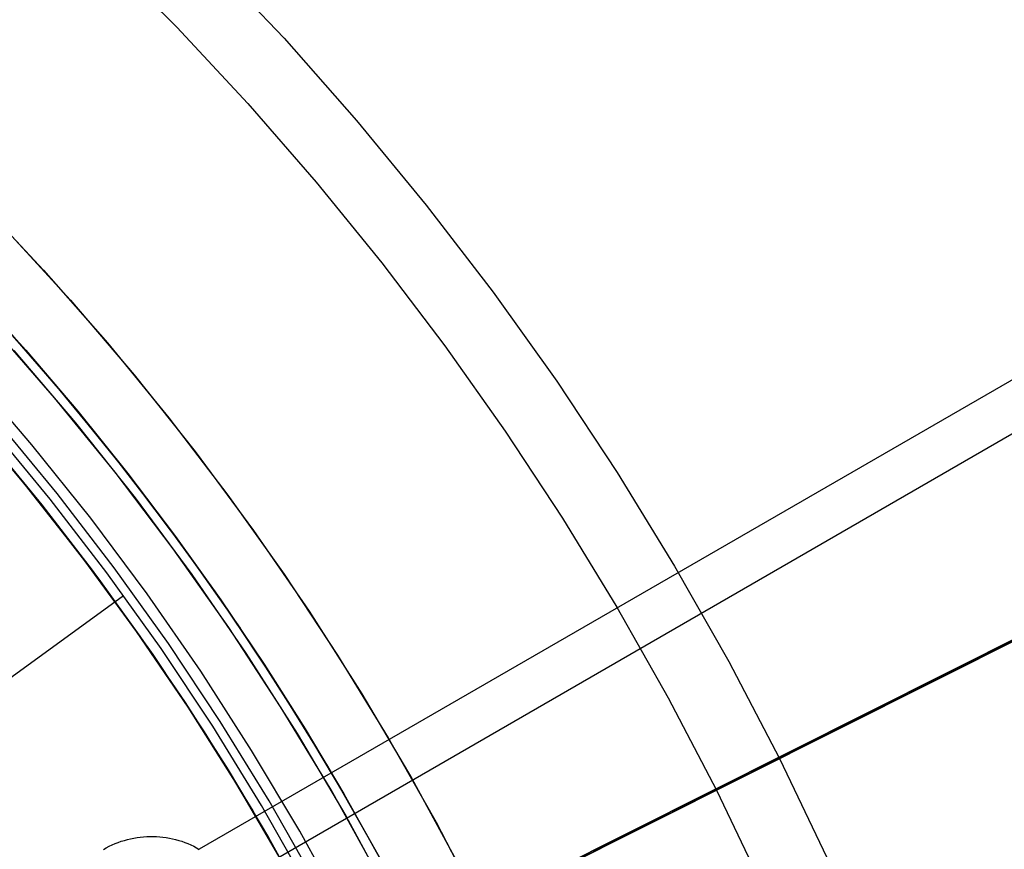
# Model space of a CAD drawing. Header units: millimetres. Extents: x 6049 to 7254, y -11340 to -10297.
# Tile 202 of 237: x 6707 to 6733, y -10645 to -10623. Entities that reach past the tile are written whole.
import ezdxf

# ---------------------------------------------------------------- set-up
doc = ezdxf.new("R2010")
doc.units = ezdxf.units.MM
doc.layers.add('color', color=7, linetype='Continuous')
doc.layers.add('luz', color=7, linetype='Continuous')

msp = doc.modelspace()

# ---------------------------------------------------------------- linework, layer by layer
at = {"color": 8, "true_color": 0x7f7f7f}
for p, q in [((7222.915, -10349.539, 68.69), (6711.269, -10644.938, 68.69)), ((7223.534, -10350.611, 63.331), (6711.888, -10646.01, 63.331)), ((6705.254, -10630.175, 58.335), (6706.691, -10631.764, 58.818)), ((6707.313, -10632.481, 47.975), (6705.636, -10630.588, 47.975)), ((6707.313, -10632.481, 89.35), (6705.636, -10630.588, 89.35)), ((6707.743, -10632.989, 68.662), (6706.066, -10631.061, 68.662)), ((6707.726, -10632.968, 66.9), (6706.273, -10631.292, 66.398)), ((6706.691, -10631.764, 58.818), (6708.069, -10633.379, 59.3)), ((6706.854, -10634.264, 46.475), (6705.233, -10632.379, 46.475)), ((6706.854, -10634.264, 46.475), (6705.233, -10632.379, 46.475)), ((6708.923, -10634.43, 47.975), (6707.313, -10632.481, 47.975)), ((6708.923, -10634.43, 89.35), (6707.313, -10632.481, 89.35)), ((6709.114, -10634.671, 67.401), (6707.726, -10632.968, 66.9)), ((6709.352, -10634.974, 68.662), (6707.743, -10632.989, 68.662)), ((6706.688, -10635.327, 88.1), (6705.128, -10633.474, 88.1)), ((6706.688, -10635.327, 88.1), (6705.128, -10633.474, 88.1)), ((6708.069, -10633.379, 59.3), (6709.387, -10635.018, 59.78)), ((6706.97, -10635.671, 67.912), (6705.41, -10633.795, 67.912)), ((6707.335, -10635.697, 89.031), (6705.769, -10633.801, 89.031)), ((6707.335, -10635.697, 89.031), (6705.769, -10633.801, 89.031)), ((6707.517, -10635.551, 88.605), (6705.947, -10633.65, 88.605)), ((6707.517, -10635.551, 88.605), (6705.947, -10633.65, 88.605)), ((6705.565, -10633.976, 89.35), (6707.125, -10635.864, 89.35)), ((6705.565, -10633.976, 46.475), (6707.125, -10635.864, 46.475)), ((6705.719, -10634.156, 66.906), (6707.114, -10635.851, 67.406)), ((6708.408, -10636.203, 46.475), (6706.854, -10634.264, 46.475)), ((6708.408, -10636.203, 46.475), (6706.854, -10634.264, 46.475)), ((6707.265, -10636.041, 59.74), (6705.909, -10634.382, 59.251)), ((6710.465, -10636.434, 47.975), (6708.923, -10634.43, 47.975)), ((6710.465, -10636.434, 89.35), (6708.923, -10634.43, 89.35)), ((6710.438, -10636.397, 67.899), (6709.114, -10634.671, 67.401)), ((6710.891, -10637.014, 68.662), (6709.352, -10634.974, 68.662)), ((6709.387, -10635.018, 59.78), (6710.646, -10636.679, 60.258)), ((6708.185, -10637.232, 88.1), (6706.688, -10635.327, 88.1)), ((6708.185, -10637.232, 88.1), (6706.688, -10635.327, 88.1)), ((6709.022, -10637.506, 88.605), (6707.517, -10635.551, 88.605)), ((6709.022, -10637.506, 88.605), (6707.517, -10635.551, 88.605)), ((6708.465, -10637.599, 67.912), (6706.97, -10635.671, 67.912)), ((6707.114, -10635.851, 67.406), (6708.443, -10637.569, 67.903)), ((6707.125, -10635.864, 89.35), (6708.618, -10637.805, 89.35)), ((6707.125, -10635.864, 46.475), (6708.618, -10637.805, 46.475)), ((6708.834, -10637.645, 89.031), (6707.335, -10635.697, 89.031)), ((6708.834, -10637.645, 89.031), (6707.335, -10635.697, 89.031)), ((6708.558, -10637.724, 60.226), (6707.265, -10636.041, 59.74)), ((6709.895, -10638.196, 46.475), (6708.408, -10636.203, 46.475)), ((6709.895, -10638.196, 46.475), (6708.408, -10636.203, 46.475)), ((6711.697, -10638.144, 68.394), (6710.438, -10636.397, 67.899)), ((6711.937, -10638.49, 47.975), (6710.465, -10636.434, 47.975)), ((6711.937, -10638.49, 89.35), (6710.465, -10636.434, 89.35)), ((6710.646, -10636.679, 60.258), (6711.845, -10638.357, 60.732)), ((6712.358, -10639.106, 68.662), (6710.891, -10637.014, 68.662)), ((6709.615, -10639.187, 88.1), (6708.185, -10637.232, 88.1)), ((6709.615, -10639.187, 88.1), (6708.185, -10637.232, 88.1)), ((6708.443, -10637.569, 67.903), (6709.705, -10639.31, 68.397)), ((6710.266, -10639.643, 89.031), (6708.834, -10637.645, 89.031)), ((6710.266, -10639.643, 89.031), (6708.834, -10637.645, 89.031)), ((6710.457, -10639.511, 88.605), (6709.022, -10637.506, 88.605)), ((6710.457, -10639.511, 88.605), (6709.022, -10637.506, 88.605)), ((6709.788, -10639.427, 60.708), (6708.558, -10637.724, 60.226)), ((6708.618, -10637.805, 89.35), (6710.044, -10639.796, 89.35)), ((6708.618, -10637.805, 46.475), (6710.044, -10639.796, 46.475)), ((6711.311, -10640.238, 46.475), (6709.895, -10638.196, 46.475)), ((6711.311, -10640.238, 46.475), (6709.895, -10638.196, 46.475)), ((6712.892, -10639.908, 68.884), (6711.697, -10638.144, 68.394)), ((6692.277, -10650.586, 103.063), (6709.271, -10638.239, 89.031)), ((6711.845, -10638.357, 60.732), (6712.986, -10640.051, 61.202)), ((6713.337, -10640.595, 47.975), (6711.937, -10638.49, 47.975)), ((6713.337, -10640.595, 89.35), (6711.937, -10638.49, 89.35)), ((6710.978, -10641.189, 88.1), (6709.615, -10639.187, 88.1)), ((6710.978, -10641.189, 88.1), (6709.615, -10639.187, 88.1)), ((6709.705, -10639.31, 68.397), (6710.902, -10641.068, 68.887)), ((6710.954, -10641.147, 61.186), (6709.788, -10639.427, 60.708)), ((6711.823, -10641.565, 88.605), (6710.457, -10639.511, 88.605)), ((6711.823, -10641.565, 88.605), (6710.457, -10639.511, 88.605)), ((6711.627, -10641.69, 89.031), (6710.266, -10639.643, 89.031)), ((6711.627, -10641.69, 89.031), (6710.266, -10639.643, 89.031)), ((6710.044, -10639.796, 89.35), (6711.4, -10641.835, 89.35)), ((6710.044, -10639.796, 46.475), (6711.4, -10641.835, 46.475)), ((6714.022, -10641.686, 69.37), (6712.892, -10639.908, 68.884)), ((6712.986, -10640.051, 61.202), (6714.067, -10641.758, 61.668)), ((6712.656, -10642.329, 46.475), (6711.311, -10640.238, 46.475)), ((6712.656, -10642.329, 46.475), (6711.311, -10640.238, 46.475)), ((6714.664, -10642.747, 47.975), (6713.337, -10640.595, 47.975)), ((6714.664, -10642.747, 89.35), (6713.337, -10640.595, 89.35)), ((6710.902, -10641.068, 68.887), (6712.032, -10642.841, 69.372)), ((6712.057, -10642.88, 61.66), (6710.954, -10641.147, 61.186)), ((6712.272, -10643.237, 88.1), (6710.978, -10641.189, 88.1)), ((6712.272, -10643.237, 88.1), (6710.978, -10641.189, 88.1)), ((6713.117, -10643.664, 88.605), (6711.823, -10641.565, 88.605)), ((6713.117, -10643.664, 88.605), (6711.823, -10641.565, 88.605)), ((6711.4, -10641.835, 89.35), (6712.685, -10643.92, 89.35)), ((6711.4, -10641.835, 46.475), (6712.685, -10643.92, 46.475)), ((6712.917, -10643.783, 89.031), (6711.627, -10641.69, 89.031)), ((6712.917, -10643.783, 89.031), (6711.627, -10641.69, 89.031)), ((6715.09, -10643.475, 69.851), (6714.022, -10641.686, 69.37)), ((6714.067, -10641.758, 61.668), (6715.09, -10643.475, 62.129)), ((6713.928, -10644.464, 46.475), (6712.656, -10642.329, 46.475)), ((6713.928, -10644.464, 46.475), (6712.656, -10642.329, 46.475)), ((6712.032, -10642.841, 69.372), (6713.098, -10644.625, 69.851)), ((6713.098, -10644.625, 62.129), (6712.057, -10642.88, 61.66)), ((6715.916, -10644.944, 47.975), (6714.664, -10642.747, 47.975)), ((6715.916, -10644.944, 89.35), (6714.664, -10642.747, 89.35)), ((6713.495, -10645.328, 88.1), (6712.272, -10643.237, 88.1)), ((6713.495, -10645.328, 88.1), (6712.272, -10643.237, 88.1)), ((6714.338, -10645.807, 88.605), (6713.117, -10643.664, 88.605)), ((6714.338, -10645.807, 88.605), (6713.117, -10643.664, 88.605)), ((6716.071, -10645.229, 70.315), (6715.09, -10643.475, 69.851)), ((6715.09, -10643.475, 62.129), (6716.111, -10645.305, 62.613)), ((6712.685, -10643.92, 89.35), (6713.898, -10646.048, 89.35)), ((6712.685, -10643.92, 46.475), (6713.898, -10646.048, 46.475)), ((6714.134, -10645.919, 89.031), (6712.917, -10643.783, 89.031)), ((6714.134, -10645.919, 89.031), (6712.917, -10643.783, 89.031)), ((6715.125, -10646.643, 46.475), (6713.928, -10644.464, 46.475)), ((6715.125, -10646.643, 46.475), (6713.928, -10644.464, 46.475)), ((6709.131, -10644.757, 68.407), (6709.212, -10644.729, 68.41)), ((6709.212, -10644.729, 68.41), (6709.295, -10644.703, 68.415)), ((6709.295, -10644.703, 68.415), (6709.378, -10644.68, 68.42)), ((6709.378, -10644.68, 68.42), (6709.461, -10644.66, 68.425)), ((6709.461, -10644.66, 68.425), (6709.546, -10644.642, 68.432)), ((6709.546, -10644.642, 68.432), (6709.631, -10644.628, 68.438)), ((6709.631, -10644.628, 68.438), (6709.716, -10644.616, 68.446)), ((6709.716, -10644.616, 68.446), (6709.801, -10644.607, 68.454)), ((6709.801, -10644.607, 68.454), (6709.887, -10644.602, 68.463)), ((6709.887, -10644.602, 68.463), (6709.973, -10644.599, 68.472)), ((6709.973, -10644.599, 68.472), (6710.058, -10644.599, 68.482)), ((6710.058, -10644.599, 68.482), (6710.144, -10644.602, 68.493)), ((6710.144, -10644.602, 68.493), (6710.229, -10644.607, 68.504)), ((6710.229, -10644.607, 68.504), (6710.314, -10644.616, 68.515)), ((6710.314, -10644.616, 68.515), (6710.399, -10644.628, 68.527)), ((6710.399, -10644.628, 68.527), (6710.483, -10644.642, 68.54)), ((6710.483, -10644.642, 68.54), (6710.567, -10644.66, 68.553)), ((6710.567, -10644.66, 68.553), (6710.649, -10644.68, 68.567)), ((6710.649, -10644.68, 68.567), (6710.731, -10644.703, 68.581)), ((6710.731, -10644.703, 68.581), (6710.812, -10644.729, 68.595)), ((6710.812, -10644.729, 68.595), (6710.892, -10644.758, 68.61)), ((6713.098, -10644.625, 69.851), (6714.094, -10646.41, 70.323)), ((6714.139, -10646.492, 62.623), (6713.098, -10644.625, 62.129)), ((6708.741, -10644.941, 68.398), (6708.817, -10644.899, 68.399)), ((6708.817, -10644.899, 68.399), (6708.893, -10644.86, 68.4)), ((6708.893, -10644.86, 68.4), (6708.972, -10644.823, 68.401)), ((6708.972, -10644.823, 68.401), (6709.051, -10644.789, 68.404)), ((6709.051, -10644.789, 68.404), (6709.131, -10644.757, 68.407)), ((6710.892, -10644.758, 68.61), (6710.971, -10644.789, 68.626)), ((6710.971, -10644.789, 68.626), (6711.049, -10644.823, 68.641)), ((6711.049, -10644.823, 68.641), (6711.125, -10644.86, 68.657)), ((6711.125, -10644.86, 68.657), (6711.2, -10644.899, 68.674)), ((6711.2, -10644.899, 68.674), (6711.274, -10644.941, 68.691))]:
    msp.add_line(p, q, dxfattribs=at)
at = {"layer": 'color', "color": 254, "true_color": 0xcad1ee}
for p, q in [((6718.711, -10646.493, 22.446), (6787.9, -10611.817, -10.541)), ((6718.711, -10646.493, 22.446), (6787.9, -10611.817, -10.541)), ((6784.867, -10613.337, -11.269), (6706.276, -10652.724, 26.2)), ((6784.867, -10613.337, -11.269), (6706.276, -10652.724, 26.2)), ((6708.736, -10621.291, 17.309), (6710.678, -10623.24, 17.309)), ((6711.523, -10621.432, 18.688), (6713.512, -10623.533, 18.688)), ((6710.678, -10623.24, 17.309), (6712.553, -10625.253, 17.309)), ((6713.512, -10623.533, 18.688), (6715.427, -10625.702, 18.688)), ((6712.553, -10625.253, 17.309), (6714.36, -10627.328, 17.309)), ((6715.427, -10625.702, 18.688), (6717.267, -10627.935, 18.688)), ((6714.36, -10627.328, 17.309), (6716.096, -10629.462, 17.309)), ((6705.403, -10627.783, 22.446), (6707.158, -10629.649, 22.446)), ((6705.403, -10627.783, 22.446), (6707.158, -10629.649, 22.446)), ((6717.267, -10627.935, 18.688), (6719.028, -10630.231, 18.688)), ((6706.124, -10628.535, 43.5), (6707.872, -10630.445, 43.5)), ((6706.124, -10628.535, 32.973), (6707.872, -10630.445, 32.973)), ((6706.124, -10628.535, 43.5), (6707.872, -10630.445, 43.5)), ((6707.158, -10629.649, 22.446), (6708.848, -10631.573, 22.446)), ((6707.158, -10629.649, 22.446), (6708.848, -10631.573, 22.446)), ((6716.096, -10629.462, 17.309), (6717.759, -10631.654, 17.309)), ((6719.028, -10630.231, 18.688), (6720.709, -10632.586, 18.688)), ((6707.872, -10630.445, 43.5), (6709.552, -10632.415, 43.5)), ((6707.872, -10630.445, 32.973), (6709.552, -10632.415, 32.973)), ((6707.872, -10630.445, 43.5), (6709.552, -10632.415, 43.5)), ((6707.453, -10633.02, 23.298), (6705.784, -10631.11, 23.298)), ((6707.453, -10633.02, 23.298), (6705.784, -10631.11, 23.298)), ((6708.848, -10631.573, 22.446), (6710.471, -10633.554, 22.446)), ((6708.848, -10631.573, 22.446), (6710.471, -10633.554, 22.446)), ((6717.759, -10631.654, 17.309), (6719.348, -10633.9, 17.309)), ((6706.373, -10631.769, 43.5), (6708.008, -10633.687, 43.5)), ((6706.373, -10631.769, 33.399), (6708.008, -10633.687, 33.399)), ((6706.373, -10631.769, 43.5), (6708.008, -10633.687, 43.5)), ((6709.552, -10632.415, 43.5), (6711.163, -10634.442, 43.5)), ((6709.552, -10632.415, 32.973), (6711.163, -10634.442, 32.973)), ((6709.552, -10632.415, 43.5), (6711.163, -10634.442, 43.5)), ((6720.709, -10632.586, 18.688), (6722.308, -10634.997, 18.688)), ((6709.055, -10634.987, 23.298), (6707.453, -10633.02, 23.298)), ((6709.055, -10634.987, 23.298), (6707.453, -10633.02, 23.298)), ((6710.471, -10633.554, 22.446), (6712.026, -10635.589, 22.446)), ((6710.471, -10633.554, 22.446), (6712.026, -10635.589, 22.446)), ((6708.008, -10633.687, 43.5), (6709.576, -10635.659, 43.5)), ((6708.008, -10633.687, 33.399), (6709.576, -10635.659, 33.399)), ((6708.008, -10633.687, 43.5), (6709.576, -10635.659, 43.5)), ((6719.348, -10633.9, 17.309), (6720.861, -10636.198, 17.309)), ((6711.163, -10634.442, 43.5), (6712.704, -10636.523, 43.5)), ((6711.163, -10634.442, 32.973), (6712.704, -10636.523, 32.973)), ((6711.163, -10634.442, 43.5), (6712.704, -10636.523, 43.5)), ((6710.587, -10637.008, 23.298), (6709.055, -10634.987, 23.298)), ((6710.587, -10637.008, 23.298), (6709.055, -10634.987, 23.298)), ((6722.308, -10634.997, 18.688), (6723.823, -10637.463, 18.688)), ((6712.026, -10635.589, 22.446), (6713.51, -10637.676, 22.446)), ((6712.026, -10635.589, 22.446), (6713.51, -10637.676, 22.446)), ((6709.576, -10635.659, 43.5), (6711.076, -10637.685, 43.5)), ((6709.576, -10635.659, 33.399), (6711.076, -10637.685, 33.399)), ((6709.576, -10635.659, 43.5), (6711.076, -10637.685, 43.5)), ((6720.861, -10636.198, 17.309), (6722.295, -10638.546, 17.309)), ((6712.704, -10636.523, 43.5), (6714.171, -10638.656, 43.5)), ((6712.704, -10636.523, 32.973), (6714.171, -10638.656, 32.973)), ((6712.704, -10636.523, 43.5), (6714.171, -10638.656, 43.5)), ((6712.049, -10639.082, 23.298), (6710.587, -10637.008, 23.298)), ((6712.049, -10639.082, 23.298), (6710.587, -10637.008, 23.298)), ((6711.076, -10637.685, 43.5), (6712.504, -10639.761, 43.5)), ((6711.076, -10637.685, 33.399), (6712.504, -10639.761, 33.399)), ((6711.076, -10637.685, 43.5), (6712.504, -10639.761, 43.5)), ((6713.51, -10637.676, 22.446), (6714.923, -10639.812, 22.446)), ((6713.51, -10637.676, 22.446), (6714.923, -10639.812, 22.446)), ((6723.823, -10637.463, 18.688), (6725.251, -10639.979, 18.688)), ((6714.171, -10638.656, 43.5), (6715.564, -10640.838, 43.5)), ((6714.171, -10638.656, 32.973), (6715.564, -10640.838, 32.973)), ((6714.171, -10638.656, 43.5), (6715.564, -10640.838, 43.5)), ((6722.295, -10638.546, 17.309), (6723.65, -10640.94, 17.309)), ((6713.437, -10641.205, 23.298), (6712.049, -10639.082, 23.298)), ((6713.437, -10641.205, 23.298), (6712.049, -10639.082, 23.298)), ((6712.504, -10639.761, 43.5), (6713.86, -10641.885, 43.5)), ((6712.504, -10639.761, 33.399), (6713.86, -10641.885, 33.399)), ((6712.504, -10639.761, 43.5), (6713.86, -10641.885, 43.5)), ((6714.923, -10639.812, 22.446), (6716.261, -10641.995, 22.446)), ((6714.923, -10639.812, 22.446), (6716.261, -10641.995, 22.446)), ((6725.251, -10639.979, 18.688), (6726.592, -10642.543, 18.688)), ((6715.564, -10640.838, 43.5), (6716.881, -10643.067, 43.5)), ((6715.564, -10640.838, 32.973), (6716.881, -10643.067, 32.973)), ((6715.564, -10640.838, 43.5), (6716.881, -10643.067, 43.5)), ((6723.65, -10640.94, 17.309), (6724.924, -10643.379, 17.309)), ((6714.751, -10643.374, 23.298), (6713.437, -10641.205, 23.298)), ((6714.751, -10643.374, 23.298), (6713.437, -10641.205, 23.298)), ((6713.86, -10641.885, 43.5), (6715.142, -10644.055, 43.5)), ((6713.86, -10641.885, 33.399), (6715.142, -10644.055, 33.399)), ((6713.86, -10641.885, 43.5), (6715.142, -10644.055, 43.5)), ((6716.261, -10641.995, 22.446), (6717.524, -10644.223, 22.446)), ((6716.261, -10641.995, 22.446), (6717.524, -10644.223, 22.446)), ((6726.592, -10642.543, 18.688), (6727.843, -10645.152, 18.688)), ((6716.881, -10643.067, 43.5), (6718.121, -10645.34, 43.5)), ((6716.881, -10643.067, 32.973), (6718.121, -10645.34, 32.973)), ((6716.881, -10643.067, 43.5), (6718.121, -10645.34, 43.5)), ((6715.989, -10645.589, 23.298), (6714.751, -10643.374, 23.298)), ((6715.989, -10645.589, 23.298), (6714.751, -10643.374, 23.298)), ((6724.924, -10643.379, 17.309), (6726.115, -10645.859, 17.309)), ((6715.142, -10644.055, 43.5), (6716.348, -10646.267, 43.5)), ((6715.142, -10644.055, 33.399), (6716.348, -10646.267, 33.399)), ((6715.142, -10644.055, 43.5), (6716.348, -10646.267, 43.5)), ((6717.524, -10644.223, 22.446), (6718.711, -10646.493, 22.446)), ((6717.524, -10644.223, 22.446), (6718.711, -10646.493, 22.446))]:
    msp.add_line(p, q, dxfattribs=at)
at = {"layer": 'color'}
for p, q in [((6706.373, -10631.769, 43.5), (6708.008, -10633.687, 43.5)), ((6708.008, -10633.687, 43.5), (6709.576, -10635.659, 43.5)), ((6709.576, -10635.659, 43.5), (6711.076, -10637.685, 43.5)), ((6711.076, -10637.685, 43.5), (6712.504, -10639.761, 43.5)), ((6712.504, -10639.761, 43.5), (6713.86, -10641.885, 43.5)), ((6713.86, -10641.885, 43.5), (6715.142, -10644.055, 43.5)), ((6715.142, -10644.055, 43.5), (6716.348, -10646.267, 43.5))]:
    msp.add_line(p, q, dxfattribs=at)
at = {"layer": 'luz', "color": 254, "true_color": 0xcad1ee}
for p, q in [((6517.768, -10747.275, -31.05), (6785.552, -10612.918, -31.05)), ((6785.552, -10612.918, -32.55), (6517.768, -10747.275, -32.55))]:
    msp.add_line(p, q, dxfattribs=at)

doc.saveas('drawing.dxf')
